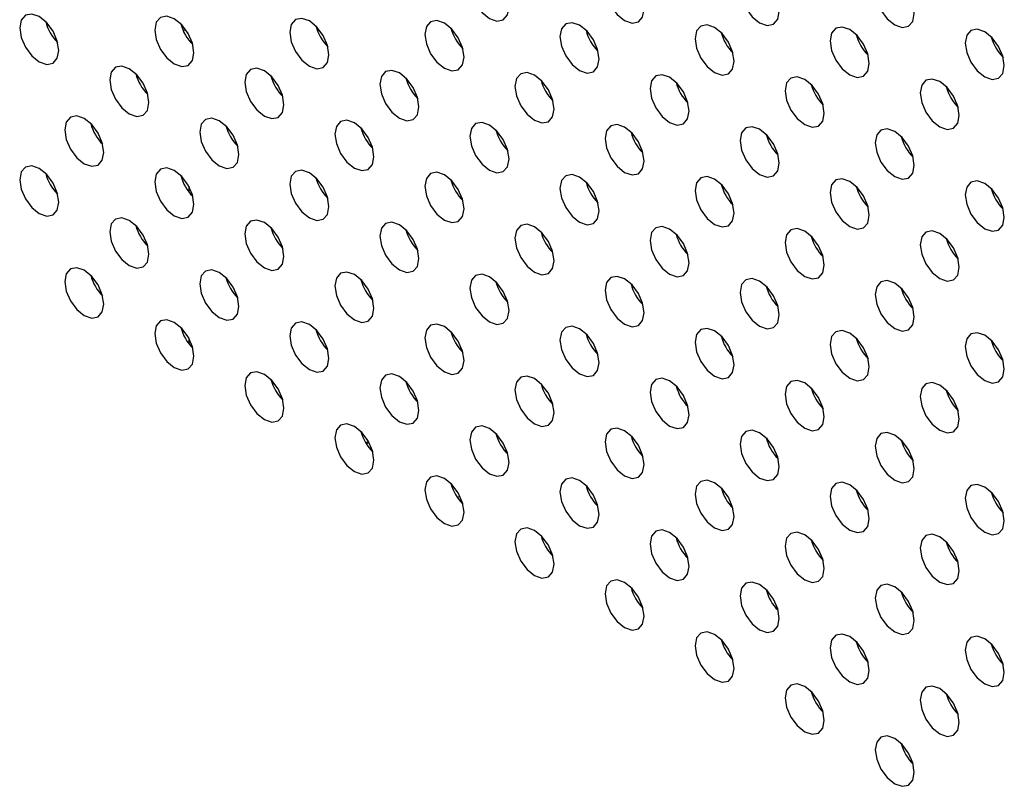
# Model space of a CAD drawing. Header units: millimetres. Extents: x 0 to 844, y -2 to 552.
# Tile 118 of 151: x 615.82 to 620.07, y 450.18 to 453.48. Entities that reach past the tile are written whole.
import ezdxf

# ---------------------------------------------------------------- set-up
doc = ezdxf.new("R2010")
doc.units = ezdxf.units.MM

msp = doc.modelspace()

# ---------------------------------------------------------------- linework, layer by layer
at = {"color": 7, "linetype": 'Continuous', "lineweight": 25}
for p, q in [((616.5384, 453.4402), (616.5285, 453.4344)), ((616.3293, 453.244), (616.3261, 453.2421)), ((616.3726, 453.1699), (616.3686, 453.1675)), ((616.1331, 453.0316), (616.1312, 453.0305)), ((617.3269, 451.6657), (617.3153, 451.659)), ((617.3161, 451.6577), (617.3297, 451.6606)), ((617.7098, 451.4248), (617.7204, 451.431))]:
    msp.add_line(p, q, dxfattribs=at)
at = {"color": 8, "linetype": 'Continuous', "lineweight": 25}
for p, q in [((616.552, 452.7651), (616.552, 452.7415)), ((616.552, 452.1118), (616.552, 452.0882))]:
    msp.add_line(p, q, dxfattribs=at)
at = {"color": 7, "linetype": 'Continuous', "lineweight": 25, "flags": 128}
for points in [[(617.932, 453.5361), (617.9256, 453.577), (617.9073, 453.6191), (617.88, 453.6559), (617.8478, 453.6819), (617.8156, 453.6931), (617.7882, 453.6878), (617.77, 453.6668), (617.7636, 453.6333), (617.77, 453.5924), (617.7882, 453.5503), (617.8156, 453.5135), (617.8478, 453.4875), (617.88, 453.4763), (617.9073, 453.4816), (617.9256, 453.5026), (617.932, 453.5361)], [(618.5139, 453.5268), (618.5075, 453.5677), (618.4892, 453.6098), (618.4619, 453.6466), (618.4297, 453.6726), (618.3975, 453.6838), (618.3702, 453.6785), (618.3519, 453.6575), (618.3455, 453.624), (618.3519, 453.5831), (618.3702, 453.541), (618.3975, 453.5042), (618.4297, 453.4782), (618.4619, 453.467), (618.4892, 453.4723), (618.5075, 453.4933), (618.5139, 453.5268)], [(619.0958, 453.5175), (619.0894, 453.5584), (619.0711, 453.6005), (619.0438, 453.6374), (619.0116, 453.6634), (618.9794, 453.6746), (618.9521, 453.6693), (618.9338, 453.6483), (618.9274, 453.6148), (618.9338, 453.5738), (618.9521, 453.5318), (618.9794, 453.4949), (619.0116, 453.4689), (619.0438, 453.4577), (619.0711, 453.463), (619.0894, 453.484), (619.0958, 453.5175)], [(619.6777, 453.5083), (619.6713, 453.5492), (619.6531, 453.5912), (619.6258, 453.6281), (619.5935, 453.6541), (619.5613, 453.6653), (619.534, 453.66), (619.5158, 453.639), (619.5093, 453.6055), (619.5158, 453.5646), (619.534, 453.5225), (619.5613, 453.4857), (619.5935, 453.4597), (619.6258, 453.4485), (619.6531, 453.4538), (619.6713, 453.4748), (619.6777, 453.5083)], [(615.9922, 453.3493), (615.9858, 453.3902), (615.9676, 453.4322), (615.9403, 453.4691), (615.908, 453.4951), (615.8758, 453.5063), (615.8485, 453.501), (615.8303, 453.48), (615.8239, 453.4465), (615.8303, 453.4056), (615.8485, 453.3635), (615.8758, 453.3266), (615.908, 453.3006), (615.9403, 453.2894), (615.9676, 453.2948), (615.9858, 453.3158), (615.9922, 453.3493)], [(616.5742, 453.34), (616.5677, 453.3809), (616.5495, 453.423), (616.5222, 453.4598), (616.49, 453.4858), (616.4577, 453.497), (616.4304, 453.4917), (616.4122, 453.4707), (616.4058, 453.4372), (616.4122, 453.3963), (616.4304, 453.3542), (616.4577, 453.3174), (616.49, 453.2914), (616.5222, 453.2802), (616.5495, 453.2855), (616.5677, 453.3065), (616.5742, 453.34)], [(617.1561, 453.3307), (617.1497, 453.3716), (617.1314, 453.4137), (617.1041, 453.4505), (617.0719, 453.4765), (617.0397, 453.4877), (617.0123, 453.4824), (616.9941, 453.4614), (616.9877, 453.4279), (616.9941, 453.387), (617.0123, 453.3449), (617.0397, 453.3081), (617.0719, 453.2821), (617.1041, 453.2709), (617.1314, 453.2762), (617.1497, 453.2972), (617.1561, 453.3307)], [(617.738, 453.3214), (617.7316, 453.3623), (617.7133, 453.4044), (617.686, 453.4412), (617.6538, 453.4672), (617.6216, 453.4784), (617.5943, 453.4731), (617.576, 453.4521), (617.5696, 453.4186), (617.576, 453.3777), (617.5943, 453.3356), (617.6216, 453.2988), (617.6538, 453.2728), (617.686, 453.2616), (617.7133, 453.2669), (617.7316, 453.2879), (617.738, 453.3214)], [(618.3199, 453.3121), (618.3135, 453.3531), (618.2953, 453.3951), (618.2679, 453.432), (618.2357, 453.458), (618.2035, 453.4692), (618.1762, 453.4639), (618.1579, 453.4429), (618.1515, 453.4094), (618.1579, 453.3684), (618.1762, 453.3264), (618.2035, 453.2895), (618.2357, 453.2635), (618.2679, 453.2523), (618.2953, 453.2576), (618.3135, 453.2786), (618.3199, 453.3121)], [(618.9018, 453.3029), (618.8954, 453.3438), (618.8772, 453.3858), (618.8499, 453.4227), (618.8176, 453.4487), (618.7854, 453.4599), (618.7581, 453.4546), (618.7399, 453.4336), (618.7335, 453.4001), (618.7399, 453.3592), (618.7581, 453.3171), (618.7854, 453.2802), (618.8176, 453.2543), (618.8499, 453.2431), (618.8772, 453.2484), (618.8954, 453.2694), (618.9018, 453.3029)], [(619.4838, 453.2936), (619.4773, 453.3345), (619.4591, 453.3766), (619.4318, 453.4134), (619.3996, 453.4394), (619.3673, 453.4506), (619.34, 453.4453), (619.3218, 453.4243), (619.3154, 453.3908), (619.3218, 453.3499), (619.34, 453.3078), (619.3673, 453.271), (619.3996, 453.245), (619.4318, 453.2338), (619.4591, 453.2391), (619.4773, 453.2601), (619.4838, 453.2936)], [(620.0657, 453.2843), (620.0593, 453.3252), (620.041, 453.3673), (620.0137, 453.4041), (619.9815, 453.4301), (619.9493, 453.4413), (619.922, 453.436), (619.9037, 453.415), (619.8973, 453.3815), (619.9037, 453.3406), (619.922, 453.2985), (619.9493, 453.2617), (619.9815, 453.2357), (620.0137, 453.2245), (620.041, 453.2298), (620.0593, 453.2508), (620.0657, 453.2843)], [(616.3802, 453.1253), (616.3738, 453.1662), (616.3555, 453.2083), (616.3282, 453.2451), (616.296, 453.2711), (616.2638, 453.2823), (616.2365, 453.277), (616.2182, 453.256), (616.2118, 453.2225), (616.2182, 453.1816), (616.2365, 453.1395), (616.2638, 453.1027), (616.296, 453.0767), (616.3282, 453.0655), (616.3555, 453.0708), (616.3738, 453.0918), (616.3802, 453.1253)], [(616.9621, 453.116), (616.9557, 453.1569), (616.9374, 453.199), (616.9101, 453.2358), (616.8779, 453.2618), (616.8457, 453.273), (616.8184, 453.2677), (616.8001, 453.2467), (616.7937, 453.2132), (616.8001, 453.1723), (616.8184, 453.1302), (616.8457, 453.0934), (616.8779, 453.0674), (616.9101, 453.0562), (616.9374, 453.0615), (616.9557, 453.0825), (616.9621, 453.116)], [(617.544, 453.1067), (617.5376, 453.1477), (617.5194, 453.1897), (617.492, 453.2266), (617.4598, 453.2526), (617.4276, 453.2638), (617.4003, 453.2585), (617.382, 453.2375), (617.3756, 453.204), (617.382, 453.163), (617.4003, 453.121), (617.4276, 453.0841), (617.4598, 453.0581), (617.492, 453.0469), (617.5194, 453.0522), (617.5376, 453.0732), (617.544, 453.1067)], [(618.1259, 453.0975), (618.1195, 453.1384), (618.1013, 453.1804), (618.074, 453.2173), (618.0417, 453.2433), (618.0095, 453.2545), (617.9822, 453.2492), (617.964, 453.2282), (617.9576, 453.1947), (617.964, 453.1538), (617.9822, 453.1117), (618.0095, 453.0748), (618.0417, 453.0489), (618.074, 453.0377), (618.1013, 453.043), (618.1195, 453.064), (618.1259, 453.0975)], [(618.7079, 453.0882), (618.7015, 453.1291), (618.6832, 453.1712), (618.6559, 453.208), (618.6237, 453.234), (618.5915, 453.2452), (618.5641, 453.2399), (618.5459, 453.2189), (618.5395, 453.1854), (618.5459, 453.1445), (618.5641, 453.1024), (618.5915, 453.0656), (618.6237, 453.0396), (618.6559, 453.0284), (618.6832, 453.0337), (618.7015, 453.0547), (618.7079, 453.0882)], [(619.2898, 453.0789), (619.2834, 453.1198), (619.2651, 453.1619), (619.2378, 453.1987), (619.2056, 453.2247), (619.1734, 453.2359), (619.1461, 453.2306), (619.1278, 453.2096), (619.1214, 453.1761), (619.1278, 453.1352), (619.1461, 453.0931), (619.1734, 453.0563), (619.2056, 453.0303), (619.2378, 453.0191), (619.2651, 453.0244), (619.2834, 453.0454), (619.2898, 453.0789)], [(619.8717, 453.0696), (619.8653, 453.1105), (619.847, 453.1526), (619.8197, 453.1895), (619.7875, 453.2155), (619.7553, 453.2267), (619.728, 453.2213), (619.7097, 453.2003), (619.7033, 453.1668), (619.7097, 453.1259), (619.728, 453.0839), (619.7553, 453.047), (619.7875, 453.021), (619.8197, 453.0098), (619.847, 453.0151), (619.8653, 453.0361), (619.8717, 453.0696)], [(616.1862, 452.9106), (616.1798, 452.9515), (616.1615, 452.9936), (616.1342, 453.0304), (616.102, 453.0564), (616.0698, 453.0676), (616.0425, 453.0623), (616.0242, 453.0413), (616.0178, 453.0078), (616.0242, 452.9669), (616.0425, 452.9248), (616.0698, 452.888), (616.102, 452.862), (616.1342, 452.8508), (616.1615, 452.8561), (616.1798, 452.8771), (616.1862, 452.9106)], [(616.7681, 452.9013), (616.7617, 452.9423), (616.7435, 452.9843), (616.7162, 453.0212), (616.6839, 453.0472), (616.6517, 453.0584), (616.6244, 453.0531), (616.6062, 453.0321), (616.5997, 452.9985), (616.6062, 452.9576), (616.6244, 452.9156), (616.6517, 452.8787), (616.6839, 452.8527), (616.7162, 452.8415), (616.7435, 452.8468), (616.7617, 452.8678), (616.7681, 452.9013)], [(617.35, 452.8921), (617.3436, 452.933), (617.3254, 452.975), (617.2981, 453.0119), (617.2659, 453.0379), (617.2336, 453.0491), (617.2063, 453.0438), (617.1881, 453.0228), (617.1817, 452.9893), (617.1881, 452.9484), (617.2063, 452.9063), (617.2336, 452.8694), (617.2659, 452.8435), (617.2981, 452.8323), (617.3254, 452.8376), (617.3436, 452.8586), (617.35, 452.8921)], [(617.932, 452.8828), (617.9256, 452.9237), (617.9073, 452.9658), (617.88, 453.0026), (617.8478, 453.0286), (617.8156, 453.0398), (617.7882, 453.0345), (617.77, 453.0135), (617.7636, 452.98), (617.77, 452.9391), (617.7882, 452.897), (617.8156, 452.8602), (617.8478, 452.8342), (617.88, 452.823), (617.9073, 452.8283), (617.9256, 452.8493), (617.932, 452.8828)], [(618.5139, 452.8735), (618.5075, 452.9144), (618.4892, 452.9565), (618.4619, 452.9933), (618.4297, 453.0193), (618.3975, 453.0305), (618.3702, 453.0252), (618.3519, 453.0042), (618.3455, 452.9707), (618.3519, 452.9298), (618.3702, 452.8877), (618.3975, 452.8509), (618.4297, 452.8249), (618.4619, 452.8137), (618.4892, 452.819), (618.5075, 452.84), (618.5139, 452.8735)], [(619.0958, 452.8642), (619.0894, 452.9051), (619.0711, 452.9472), (619.0438, 452.9841), (619.0116, 453.0101), (618.9794, 453.0213), (618.9521, 453.0159), (618.9338, 452.9949), (618.9274, 452.9614), (618.9338, 452.9205), (618.9521, 452.8785), (618.9794, 452.8416), (619.0116, 452.8156), (619.0438, 452.8044), (619.0711, 452.8097), (619.0894, 452.8307), (619.0958, 452.8642)], [(619.6777, 452.855), (619.6713, 452.8959), (619.6531, 452.9379), (619.6258, 452.9748), (619.5935, 453.0008), (619.5613, 453.012), (619.534, 453.0067), (619.5158, 452.9857), (619.5093, 452.9522), (619.5158, 452.9113), (619.534, 452.8692), (619.5613, 452.8323), (619.5935, 452.8063), (619.6258, 452.7951), (619.6531, 452.8004), (619.6713, 452.8214), (619.6777, 452.855)], [(615.9922, 452.6959), (615.9858, 452.7369), (615.9676, 452.7789), (615.9403, 452.8158), (615.908, 452.8418), (615.8758, 452.853), (615.8485, 452.8477), (615.8303, 452.8267), (615.8239, 452.7931), (615.8303, 452.7522), (615.8485, 452.7102), (615.8758, 452.6733), (615.908, 452.6473), (615.9403, 452.6361), (615.9676, 452.6414), (615.9858, 452.6624), (615.9922, 452.6959)], [(616.5742, 452.6867), (616.5677, 452.7276), (616.5495, 452.7696), (616.5222, 452.8065), (616.49, 452.8325), (616.4577, 452.8437), (616.4304, 452.8384), (616.4122, 452.8174), (616.4058, 452.7839), (616.4122, 452.743), (616.4304, 452.7009), (616.4577, 452.664), (616.49, 452.6381), (616.5222, 452.6268), (616.5495, 452.6322), (616.5677, 452.6532), (616.5742, 452.6867)], [(617.1561, 452.6774), (617.1497, 452.7183), (617.1314, 452.7604), (617.1041, 452.7972), (617.0719, 452.8232), (617.0397, 452.8344), (617.0123, 452.8291), (616.9941, 452.8081), (616.9877, 452.7746), (616.9941, 452.7337), (617.0123, 452.6916), (617.0397, 452.6548), (617.0719, 452.6288), (617.1041, 452.6176), (617.1314, 452.6229), (617.1497, 452.6439), (617.1561, 452.6774)], [(617.738, 452.6681), (617.7316, 452.709), (617.7133, 452.7511), (617.686, 452.7879), (617.6538, 452.8139), (617.6216, 452.8251), (617.5943, 452.8198), (617.576, 452.7988), (617.5696, 452.7653), (617.576, 452.7244), (617.5943, 452.6823), (617.6216, 452.6455), (617.6538, 452.6195), (617.686, 452.6083), (617.7133, 452.6136), (617.7316, 452.6346), (617.738, 452.6681)], [(618.3199, 452.6588), (618.3135, 452.6997), (618.2953, 452.7418), (618.2679, 452.7787), (618.2357, 452.8047), (618.2035, 452.8159), (618.1762, 452.8105), (618.1579, 452.7895), (618.1515, 452.756), (618.1579, 452.7151), (618.1762, 452.6731), (618.2035, 452.6362), (618.2357, 452.6102), (618.2679, 452.599), (618.2953, 452.6043), (618.3135, 452.6253), (618.3199, 452.6588)], [(618.9018, 452.6496), (618.8954, 452.6905), (618.8772, 452.7325), (618.8499, 452.7694), (618.8176, 452.7954), (618.7854, 452.8066), (618.7581, 452.8013), (618.7399, 452.7803), (618.7335, 452.7468), (618.7399, 452.7059), (618.7581, 452.6638), (618.7854, 452.6269), (618.8176, 452.6009), (618.8499, 452.5897), (618.8772, 452.595), (618.8954, 452.616), (618.9018, 452.6496)], [(619.4838, 452.6403), (619.4773, 452.6812), (619.4591, 452.7233), (619.4318, 452.7601), (619.3996, 452.7861), (619.3673, 452.7973), (619.34, 452.792), (619.3218, 452.771), (619.3154, 452.7375), (619.3218, 452.6966), (619.34, 452.6545), (619.3673, 452.6177), (619.3996, 452.5917), (619.4318, 452.5805), (619.4591, 452.5858), (619.4773, 452.6068), (619.4838, 452.6403)], [(620.0657, 452.631), (620.0593, 452.6719), (620.041, 452.714), (620.0137, 452.7508), (619.9815, 452.7768), (619.9493, 452.788), (619.922, 452.7827), (619.9037, 452.7617), (619.8973, 452.7282), (619.9037, 452.6873), (619.922, 452.6452), (619.9493, 452.6084), (619.9815, 452.5824), (620.0137, 452.5712), (620.041, 452.5765), (620.0593, 452.5975), (620.0657, 452.631)], [(616.3802, 452.472), (616.3738, 452.5129), (616.3555, 452.555), (616.3282, 452.5918), (616.296, 452.6178), (616.2638, 452.629), (616.2365, 452.6237), (616.2182, 452.6027), (616.2118, 452.5692), (616.2182, 452.5283), (616.2365, 452.4862), (616.2638, 452.4494), (616.296, 452.4234), (616.3282, 452.4122), (616.3555, 452.4175), (616.3738, 452.4385), (616.3802, 452.472)], [(616.9621, 452.4627), (616.9557, 452.5036), (616.9374, 452.5457), (616.9101, 452.5825), (616.8779, 452.6085), (616.8457, 452.6197), (616.8184, 452.6144), (616.8001, 452.5934), (616.7937, 452.5599), (616.8001, 452.519), (616.8184, 452.4769), (616.8457, 452.4401), (616.8779, 452.4141), (616.9101, 452.4029), (616.9374, 452.4082), (616.9557, 452.4292), (616.9621, 452.4627)], [(617.544, 452.4534), (617.5376, 452.4943), (617.5194, 452.5364), (617.492, 452.5733), (617.4598, 452.5993), (617.4276, 452.6105), (617.4003, 452.6051), (617.382, 452.5841), (617.3756, 452.5506), (617.382, 452.5097), (617.4003, 452.4677), (617.4276, 452.4308), (617.4598, 452.4048), (617.492, 452.3936), (617.5194, 452.3989), (617.5376, 452.4199), (617.544, 452.4534)], [(618.1259, 452.4442), (618.1195, 452.4851), (618.1013, 452.5271), (618.074, 452.564), (618.0417, 452.59), (618.0095, 452.6012), (617.9822, 452.5959), (617.964, 452.5749), (617.9576, 452.5414), (617.964, 452.5005), (617.9822, 452.4584), (618.0095, 452.4215), (618.0417, 452.3955), (618.074, 452.3843), (618.1013, 452.3896), (618.1195, 452.4106), (618.1259, 452.4442)], [(618.7079, 452.4349), (618.7015, 452.4758), (618.6832, 452.5179), (618.6559, 452.5547), (618.6237, 452.5807), (618.5915, 452.5919), (618.5641, 452.5866), (618.5459, 452.5656), (618.5395, 452.5321), (618.5459, 452.4912), (618.5641, 452.4491), (618.5915, 452.4123), (618.6237, 452.3863), (618.6559, 452.3751), (618.6832, 452.3804), (618.7015, 452.4014), (618.7079, 452.4349)], [(619.2898, 452.4256), (619.2834, 452.4665), (619.2651, 452.5086), (619.2378, 452.5454), (619.2056, 452.5714), (619.1734, 452.5826), (619.1461, 452.5773), (619.1278, 452.5563), (619.1214, 452.5228), (619.1278, 452.4819), (619.1461, 452.4398), (619.1734, 452.403), (619.2056, 452.377), (619.2378, 452.3658), (619.2651, 452.3711), (619.2834, 452.3921), (619.2898, 452.4256)], [(619.8717, 452.4163), (619.8653, 452.4572), (619.847, 452.4993), (619.8197, 452.5361), (619.7875, 452.5621), (619.7553, 452.5733), (619.728, 452.568), (619.7097, 452.547), (619.7033, 452.5135), (619.7097, 452.4726), (619.728, 452.4305), (619.7553, 452.3937), (619.7875, 452.3677), (619.8197, 452.3565), (619.847, 452.3618), (619.8653, 452.3828), (619.8717, 452.4163)], [(616.1862, 452.2573), (616.1798, 452.2982), (616.1615, 452.3403), (616.1342, 452.3771), (616.102, 452.4031), (616.0698, 452.4143), (616.0425, 452.409), (616.0242, 452.388), (616.0178, 452.3545), (616.0242, 452.3136), (616.0425, 452.2715), (616.0698, 452.2347), (616.102, 452.2087), (616.1342, 452.1975), (616.1615, 452.2028), (616.1798, 452.2238), (616.1862, 452.2573)], [(616.7681, 452.248), (616.7617, 452.2889), (616.7435, 452.331), (616.7162, 452.3679), (616.6839, 452.3939), (616.6517, 452.4051), (616.6244, 452.3997), (616.6062, 452.3787), (616.5997, 452.3452), (616.6062, 452.3043), (616.6244, 452.2623), (616.6517, 452.2254), (616.6839, 452.1994), (616.7162, 452.1882), (616.7435, 452.1935), (616.7617, 452.2145), (616.7681, 452.248)], [(617.35, 452.2388), (617.3436, 452.2797), (617.3254, 452.3217), (617.2981, 452.3586), (617.2659, 452.3846), (617.2336, 452.3958), (617.2063, 452.3905), (617.1881, 452.3695), (617.1817, 452.336), (617.1881, 452.2951), (617.2063, 452.253), (617.2336, 452.2161), (617.2659, 452.1901), (617.2981, 452.1789), (617.3254, 452.1842), (617.3436, 452.2052), (617.35, 452.2388)], [(617.932, 452.2295), (617.9256, 452.2704), (617.9073, 452.3125), (617.88, 452.3493), (617.8478, 452.3753), (617.8156, 452.3865), (617.7882, 452.3812), (617.77, 452.3602), (617.7636, 452.3267), (617.77, 452.2858), (617.7882, 452.2437), (617.8156, 452.2069), (617.8478, 452.1809), (617.88, 452.1697), (617.9073, 452.175), (617.9256, 452.196), (617.932, 452.2295)], [(618.5139, 452.2202), (618.5075, 452.2611), (618.4892, 452.3032), (618.4619, 452.34), (618.4297, 452.366), (618.3975, 452.3772), (618.3702, 452.3719), (618.3519, 452.3509), (618.3455, 452.3174), (618.3519, 452.2765), (618.3702, 452.2344), (618.3975, 452.1976), (618.4297, 452.1716), (618.4619, 452.1604), (618.4892, 452.1657), (618.5075, 452.1867), (618.5139, 452.2202)], [(619.0958, 452.2109), (619.0894, 452.2518), (619.0711, 452.2939), (619.0438, 452.3307), (619.0116, 452.3567), (618.9794, 452.3679), (618.9521, 452.3626), (618.9338, 452.3416), (618.9274, 452.3081), (618.9338, 452.2672), (618.9521, 452.2251), (618.9794, 452.1883), (619.0116, 452.1623), (619.0438, 452.1511), (619.0711, 452.1564), (619.0894, 452.1774), (619.0958, 452.2109)], [(619.6777, 452.2016), (619.6713, 452.2425), (619.6531, 452.2846), (619.6258, 452.3215), (619.5935, 452.3475), (619.5613, 452.3587), (619.534, 452.3534), (619.5158, 452.3323), (619.5093, 452.2988), (619.5158, 452.2579), (619.534, 452.2159), (619.5613, 452.179), (619.5935, 452.153), (619.6258, 452.1418), (619.6531, 452.1471), (619.6713, 452.1681), (619.6777, 452.2016)], [(616.5742, 452.0334), (616.5677, 452.0743), (616.5495, 452.1163), (616.5222, 452.1532), (616.49, 452.1792), (616.4577, 452.1904), (616.4304, 452.1851), (616.4122, 452.1641), (616.4058, 452.1306), (616.4122, 452.0897), (616.4304, 452.0476), (616.4577, 452.0107), (616.49, 451.9847), (616.5222, 451.9735), (616.5495, 451.9788), (616.5677, 451.9998), (616.5742, 452.0334)], [(617.1561, 452.0241), (617.1497, 452.065), (617.1314, 452.1071), (617.1041, 452.1439), (617.0719, 452.1699), (617.0397, 452.1811), (617.0123, 452.1758), (616.9941, 452.1548), (616.9877, 452.1213), (616.9941, 452.0804), (617.0123, 452.0383), (617.0397, 452.0015), (617.0719, 451.9755), (617.1041, 451.9643), (617.1314, 451.9696), (617.1497, 451.9906), (617.1561, 452.0241)], [(617.738, 452.0148), (617.7316, 452.0557), (617.7133, 452.0978), (617.686, 452.1346), (617.6538, 452.1606), (617.6216, 452.1718), (617.5943, 452.1665), (617.576, 452.1455), (617.5696, 452.112), (617.576, 452.0711), (617.5943, 452.029), (617.6216, 451.9922), (617.6538, 451.9662), (617.686, 451.955), (617.7133, 451.9603), (617.7316, 451.9813), (617.738, 452.0148)], [(618.3199, 452.0055), (618.3135, 452.0464), (618.2953, 452.0885), (618.2679, 452.1253), (618.2357, 452.1513), (618.2035, 452.1625), (618.1762, 452.1572), (618.1579, 452.1362), (618.1515, 452.1027), (618.1579, 452.0618), (618.1762, 452.0197), (618.2035, 451.9829), (618.2357, 451.9569), (618.2679, 451.9457), (618.2953, 451.951), (618.3135, 451.972), (618.3199, 452.0055)], [(618.9018, 451.9962), (618.8954, 452.0371), (618.8772, 452.0792), (618.8499, 452.1161), (618.8176, 452.1421), (618.7854, 452.1533), (618.7581, 452.148), (618.7399, 452.1269), (618.7335, 452.0934), (618.7399, 452.0525), (618.7581, 452.0105), (618.7854, 451.9736), (618.8176, 451.9476), (618.8499, 451.9364), (618.8772, 451.9417), (618.8954, 451.9627), (618.9018, 451.9962)], [(619.4838, 451.987), (619.4773, 452.0279), (619.4591, 452.0699), (619.4318, 452.1068), (619.3996, 452.1328), (619.3673, 452.144), (619.34, 452.1387), (619.3218, 452.1177), (619.3154, 452.0842), (619.3218, 452.0433), (619.34, 452.0012), (619.3673, 451.9643), (619.3996, 451.9383), (619.4318, 451.9271), (619.4591, 451.9325), (619.4773, 451.9535), (619.4838, 451.987)], [(620.0657, 451.9777), (620.0593, 452.0186), (620.041, 452.0607), (620.0137, 452.0975), (619.9815, 452.1235), (619.9493, 452.1347), (619.922, 452.1294), (619.9037, 452.1084), (619.8973, 452.0749), (619.9037, 452.034), (619.922, 451.9919), (619.9493, 451.9551), (619.9815, 451.9291), (620.0137, 451.9179), (620.041, 451.9232), (620.0593, 451.9442), (620.0657, 451.9777)], [(616.9621, 451.8094), (616.9557, 451.8503), (616.9374, 451.8924), (616.9101, 451.9292), (616.8779, 451.9552), (616.8457, 451.9664), (616.8184, 451.9611), (616.8001, 451.9401), (616.7937, 451.9066), (616.8001, 451.8657), (616.8184, 451.8236), (616.8457, 451.7868), (616.8779, 451.7608), (616.9101, 451.7496), (616.9374, 451.7549), (616.9557, 451.7759), (616.9621, 451.8094)], [(617.544, 451.8001), (617.5376, 451.841), (617.5194, 451.8831), (617.492, 451.9199), (617.4598, 451.9459), (617.4276, 451.9571), (617.4003, 451.9518), (617.382, 451.9308), (617.3756, 451.8973), (617.382, 451.8564), (617.4003, 451.8143), (617.4276, 451.7775), (617.4598, 451.7515), (617.492, 451.7403), (617.5194, 451.7456), (617.5376, 451.7666), (617.544, 451.8001)], [(618.1259, 451.7908), (618.1195, 451.8317), (618.1013, 451.8738), (618.074, 451.9107), (618.0417, 451.9367), (618.0095, 451.9479), (617.9822, 451.9426), (617.964, 451.9215), (617.9576, 451.888), (617.964, 451.8471), (617.9822, 451.8051), (618.0095, 451.7682), (618.0417, 451.7422), (618.074, 451.731), (618.1013, 451.7363), (618.1195, 451.7573), (618.1259, 451.7908)], [(618.7079, 451.7816), (618.7015, 451.8225), (618.6832, 451.8645), (618.6559, 451.9014), (618.6237, 451.9274), (618.5915, 451.9386), (618.5641, 451.9333), (618.5459, 451.9123), (618.5395, 451.8788), (618.5459, 451.8379), (618.5641, 451.7958), (618.5915, 451.7589), (618.6237, 451.7329), (618.6559, 451.7217), (618.6832, 451.7271), (618.7015, 451.7481), (618.7079, 451.7816)], [(619.2898, 451.7723), (619.2834, 451.8132), (619.2651, 451.8553), (619.2378, 451.8921), (619.2056, 451.9181), (619.1734, 451.9293), (619.1461, 451.924), (619.1278, 451.903), (619.1214, 451.8695), (619.1278, 451.8286), (619.1461, 451.7865), (619.1734, 451.7497), (619.2056, 451.7237), (619.2378, 451.7125), (619.2651, 451.7178), (619.2834, 451.7388), (619.2898, 451.7723)], [(619.8717, 451.763), (619.8653, 451.8039), (619.847, 451.846), (619.8197, 451.8828), (619.7875, 451.9088), (619.7553, 451.92), (619.728, 451.9147), (619.7097, 451.8937), (619.7033, 451.8602), (619.7097, 451.8193), (619.728, 451.7772), (619.7553, 451.7404), (619.7875, 451.7144), (619.8197, 451.7032), (619.847, 451.7085), (619.8653, 451.7295), (619.8717, 451.763)], [(617.35, 451.5854), (617.3436, 451.6263), (617.3254, 451.6684), (617.2981, 451.7053), (617.2659, 451.7313), (617.2336, 451.7425), (617.2063, 451.7372), (617.1881, 451.7161), (617.1817, 451.6826), (617.1881, 451.6417), (617.2063, 451.5997), (617.2336, 451.5628), (617.2659, 451.5368), (617.2981, 451.5256), (617.3254, 451.5309), (617.3436, 451.5519), (617.35, 451.5854)], [(617.932, 451.5762), (617.9256, 451.6171), (617.9073, 451.6591), (617.88, 451.696), (617.8478, 451.722), (617.8156, 451.7332), (617.7882, 451.7279), (617.77, 451.7069), (617.7636, 451.6734), (617.77, 451.6325), (617.7882, 451.5904), (617.8156, 451.5535), (617.8478, 451.5275), (617.88, 451.5163), (617.9073, 451.5217), (617.9256, 451.5427), (617.932, 451.5762)], [(618.5139, 451.5669), (618.5075, 451.6078), (618.4892, 451.6499), (618.4619, 451.6867), (618.4297, 451.7127), (618.3975, 451.7239), (618.3702, 451.7186), (618.3519, 451.6976), (618.3455, 451.6641), (618.3519, 451.6232), (618.3702, 451.5811), (618.3975, 451.5443), (618.4297, 451.5183), (618.4619, 451.5071), (618.4892, 451.5124), (618.5075, 451.5334), (618.5139, 451.5669)], [(619.0958, 451.5576), (619.0894, 451.5985), (619.0711, 451.6406), (619.0438, 451.6774), (619.0116, 451.7034), (618.9794, 451.7146), (618.9521, 451.7093), (618.9338, 451.6883), (618.9274, 451.6548), (618.9338, 451.6139), (618.9521, 451.5718), (618.9794, 451.535), (619.0116, 451.509), (619.0438, 451.4978), (619.0711, 451.5031), (619.0894, 451.5241), (619.0958, 451.5576)], [(619.6777, 451.5483), (619.6713, 451.5892), (619.6531, 451.6313), (619.6258, 451.6681), (619.5935, 451.6941), (619.5613, 451.7053), (619.534, 451.7), (619.5158, 451.679), (619.5093, 451.6455), (619.5158, 451.6046), (619.534, 451.5625), (619.5613, 451.5257), (619.5935, 451.4997), (619.6258, 451.4885), (619.6531, 451.4938), (619.6713, 451.5148), (619.6777, 451.5483)], [(617.738, 451.3615), (617.7316, 451.4024), (617.7133, 451.4445), (617.686, 451.4813), (617.6538, 451.5073), (617.6216, 451.5185), (617.5943, 451.5132), (617.576, 451.4922), (617.5696, 451.4587), (617.576, 451.4178), (617.5943, 451.3757), (617.6216, 451.3389), (617.6538, 451.3129), (617.686, 451.3017), (617.7133, 451.307), (617.7316, 451.328), (617.738, 451.3615)], [(618.3199, 451.3522), (618.3135, 451.3931), (618.2953, 451.4352), (618.2679, 451.472), (618.2357, 451.498), (618.2035, 451.5092), (618.1762, 451.5039), (618.1579, 451.4829), (618.1515, 451.4494), (618.1579, 451.4085), (618.1762, 451.3664), (618.2035, 451.3296), (618.2357, 451.3036), (618.2679, 451.2924), (618.2953, 451.2977), (618.3135, 451.3187), (618.3199, 451.3522)], [(618.9018, 451.3429), (618.8954, 451.3838), (618.8772, 451.4259), (618.8499, 451.4627), (618.8176, 451.4887), (618.7854, 451.4999), (618.7581, 451.4946), (618.7399, 451.4736), (618.7335, 451.4401), (618.7399, 451.3992), (618.7581, 451.3571), (618.7854, 451.3203), (618.8176, 451.2943), (618.8499, 451.2831), (618.8772, 451.2884), (618.8954, 451.3094), (618.9018, 451.3429)], [(619.4838, 451.3336), (619.4773, 451.3746), (619.4591, 451.4166), (619.4318, 451.4535), (619.3996, 451.4795), (619.3673, 451.4907), (619.34, 451.4854), (619.3218, 451.4644), (619.3154, 451.4308), (619.3218, 451.3899), (619.34, 451.3479), (619.3673, 451.311), (619.3996, 451.285), (619.4318, 451.2738), (619.4591, 451.2791), (619.4773, 451.3001), (619.4838, 451.3336)], [(620.0657, 451.3244), (620.0593, 451.3653), (620.041, 451.4073), (620.0137, 451.4442), (619.9815, 451.4702), (619.9493, 451.4814), (619.922, 451.4761), (619.9037, 451.4551), (619.8973, 451.4216), (619.9037, 451.3807), (619.922, 451.3386), (619.9493, 451.3017), (619.9815, 451.2758), (620.0137, 451.2646), (620.041, 451.2699), (620.0593, 451.2909), (620.0657, 451.3244)], [(618.1259, 451.1375), (618.1195, 451.1784), (618.1013, 451.2205), (618.074, 451.2573), (618.0417, 451.2833), (618.0095, 451.2945), (617.9822, 451.2892), (617.964, 451.2682), (617.9576, 451.2347), (617.964, 451.1938), (617.9822, 451.1517), (618.0095, 451.1149), (618.0417, 451.0889), (618.074, 451.0777), (618.1013, 451.083), (618.1195, 451.104), (618.1259, 451.1375)], [(618.7079, 451.1282), (618.7015, 451.1692), (618.6832, 451.2112), (618.6559, 451.2481), (618.6237, 451.2741), (618.5915, 451.2853), (618.5641, 451.28), (618.5459, 451.259), (618.5395, 451.2254), (618.5459, 451.1845), (618.5641, 451.1425), (618.5915, 451.1056), (618.6237, 451.0796), (618.6559, 451.0684), (618.6832, 451.0737), (618.7015, 451.0947), (618.7079, 451.1282)], [(619.2898, 451.119), (619.2834, 451.1599), (619.2651, 451.2019), (619.2378, 451.2388), (619.2056, 451.2648), (619.1734, 451.276), (619.1461, 451.2707), (619.1278, 451.2497), (619.1214, 451.2162), (619.1278, 451.1753), (619.1461, 451.1332), (619.1734, 451.0963), (619.2056, 451.0703), (619.2378, 451.0592), (619.2651, 451.0645), (619.2834, 451.0855), (619.2898, 451.119)], [(619.8717, 451.1097), (619.8653, 451.1506), (619.847, 451.1927), (619.8197, 451.2295), (619.7875, 451.2555), (619.7553, 451.2667), (619.728, 451.2614), (619.7097, 451.2404), (619.7033, 451.2069), (619.7097, 451.166), (619.728, 451.1239), (619.7553, 451.0871), (619.7875, 451.0611), (619.8197, 451.0499), (619.847, 451.0552), (619.8653, 451.0762), (619.8717, 451.1097)], [(618.5139, 450.9136), (618.5075, 450.9545), (618.4892, 450.9965), (618.4619, 451.0334), (618.4297, 451.0594), (618.3975, 451.0706), (618.3702, 451.0653), (618.3519, 451.0443), (618.3455, 451.0108), (618.3519, 450.9699), (618.3702, 450.9278), (618.3975, 450.8909), (618.4297, 450.8649), (618.4619, 450.8538), (618.4892, 450.8591), (618.5075, 450.8801), (618.5139, 450.9136)], [(619.0958, 450.9043), (619.0894, 450.9452), (619.0711, 450.9873), (619.0438, 451.0241), (619.0116, 451.0501), (618.9794, 451.0613), (618.9521, 451.056), (618.9338, 451.035), (618.9274, 451.0015), (618.9338, 450.9606), (618.9521, 450.9185), (618.9794, 450.8817), (619.0116, 450.8557), (619.0438, 450.8445), (619.0711, 450.8498), (619.0894, 450.8708), (619.0958, 450.9043)], [(619.6777, 450.895), (619.6713, 450.9359), (619.6531, 450.978), (619.6258, 451.0148), (619.5935, 451.0408), (619.5613, 451.052), (619.534, 451.0467), (619.5158, 451.0257), (619.5093, 450.9922), (619.5158, 450.9513), (619.534, 450.9092), (619.5613, 450.8724), (619.5935, 450.8464), (619.6258, 450.8352), (619.6531, 450.8405), (619.6713, 450.8615), (619.6777, 450.895)], [(618.9018, 450.6896), (618.8954, 450.7305), (618.8772, 450.7726), (618.8499, 450.8094), (618.8176, 450.8354), (618.7854, 450.8466), (618.7581, 450.8413), (618.7399, 450.8203), (618.7335, 450.7868), (618.7399, 450.7459), (618.7581, 450.7038), (618.7854, 450.667), (618.8176, 450.641), (618.8499, 450.6298), (618.8772, 450.6351), (618.8954, 450.6561), (618.9018, 450.6896)], [(619.4838, 450.6803), (619.4773, 450.7212), (619.4591, 450.7633), (619.4318, 450.8002), (619.3996, 450.8262), (619.3673, 450.8374), (619.34, 450.832), (619.3218, 450.811), (619.3154, 450.7775), (619.3218, 450.7366), (619.34, 450.6946), (619.3673, 450.6577), (619.3996, 450.6317), (619.4318, 450.6205), (619.4591, 450.6258), (619.4773, 450.6468), (619.4838, 450.6803)], [(620.0657, 450.6711), (620.0593, 450.712), (620.041, 450.754), (620.0137, 450.7909), (619.9815, 450.8169), (619.9493, 450.8281), (619.922, 450.8228), (619.9037, 450.8018), (619.8973, 450.7683), (619.9037, 450.7274), (619.922, 450.6853), (619.9493, 450.6484), (619.9815, 450.6224), (620.0137, 450.6112), (620.041, 450.6165), (620.0593, 450.6375), (620.0657, 450.6711)], [(619.2898, 450.4657), (619.2834, 450.5066), (619.2651, 450.5486), (619.2378, 450.5855), (619.2056, 450.6115), (619.1734, 450.6227), (619.1461, 450.6174), (619.1278, 450.5964), (619.1214, 450.5629), (619.1278, 450.522), (619.1461, 450.4799), (619.1734, 450.443), (619.2056, 450.417), (619.2378, 450.4058), (619.2651, 450.4111), (619.2834, 450.4321), (619.2898, 450.4657)], [(619.8717, 450.4564), (619.8653, 450.4973), (619.847, 450.5394), (619.8197, 450.5762), (619.7875, 450.6022), (619.7553, 450.6134), (619.728, 450.6081), (619.7097, 450.5871), (619.7033, 450.5536), (619.7097, 450.5127), (619.728, 450.4706), (619.7553, 450.4338), (619.7875, 450.4078), (619.8197, 450.3966), (619.847, 450.4019), (619.8653, 450.4229), (619.8717, 450.4564)], [(619.6777, 450.2417), (619.6713, 450.2826), (619.6531, 450.3247), (619.6258, 450.3615), (619.5935, 450.3875), (619.5613, 450.3987), (619.534, 450.3934), (619.5158, 450.3724), (619.5093, 450.3389), (619.5158, 450.298), (619.534, 450.2559), (619.5613, 450.2191), (619.5935, 450.1931), (619.6258, 450.1819), (619.6531, 450.1872), (619.6713, 450.2082), (619.6777, 450.2417)]]:
    msp.add_lwpolyline(points, dxfattribs=at)
at = {"color": 7, "linetype": 'Continuous', "lineweight": 25}
for centre, radius, start, end in [((616.1257, 453.5235), 0.1962, 194.8114, 225.1835), ((616.7076, 453.5142), 0.1961, 194.801, 225.1939), ((617.2895, 453.5049), 0.1961, 194.799, 225.1959), ((617.8714, 453.4956), 0.1961, 194.7987, 225.1962), ((618.4532, 453.4863), 0.196, 194.7941, 225.2007), ((619.0354, 453.4772), 0.1962, 194.8116, 225.1833), ((619.6171, 453.4678), 0.1961, 194.7989, 225.1959), ((620.1991, 453.4585), 0.1961, 194.7988, 225.1959), ((616.5136, 453.2995), 0.1961, 194.7985, 225.1964), ((617.0955, 453.2902), 0.1961, 194.7992, 225.1957), ((617.6774, 453.2809), 0.1961, 194.7983, 225.1938), ((618.2595, 453.2718), 0.1962, 194.8116, 225.1833), ((618.8412, 453.2624), 0.1961, 194.7987, 225.1962), ((619.4232, 453.2531), 0.1961, 194.7987, 225.1962), ((620.005, 453.2438), 0.196, 194.7944, 225.2005), ((616.3196, 453.0848), 0.1961, 194.7985, 225.1964), ((616.9016, 453.0756), 0.1962, 194.8114, 225.1835), ((617.4836, 453.0664), 0.1962, 194.8121, 225.1828), ((618.0653, 453.057), 0.1961, 194.799, 225.1959), ((618.6473, 453.0477), 0.1961, 194.7987, 225.1962), ((619.2291, 453.0384), 0.196, 194.7941, 225.2007), ((619.8112, 453.0292), 0.1962, 194.8116, 225.1833), ((616.1257, 452.8702), 0.1962, 194.8114, 225.1835), ((616.7075, 452.8609), 0.1961, 194.8003, 225.1946), ((617.2894, 452.8516), 0.1961, 194.7985, 225.1964), ((617.8714, 452.8423), 0.1961, 194.7992, 225.1957), ((618.4532, 452.833), 0.196, 194.7944, 225.2004), ((619.0354, 452.8238), 0.1962, 194.8116, 225.1833), ((619.6171, 452.8145), 0.1961, 194.7987, 225.1962), ((620.1991, 452.8052), 0.1961, 194.7987, 225.1962), ((616.5136, 452.6462), 0.1961, 194.7985, 225.1964), ((617.0955, 452.6369), 0.1961, 194.7985, 225.1964), ((617.6774, 452.6276), 0.1961, 194.7978, 225.1944), ((618.2595, 452.6184), 0.1962, 194.8121, 225.1828), ((618.8412, 452.6091), 0.1961, 194.799, 225.1959), ((619.4232, 452.5998), 0.1961, 194.7987, 225.1962), ((620.005, 452.5905), 0.196, 194.7941, 225.2007), ((616.3196, 452.4315), 0.1961, 194.7985, 225.1964), ((616.9016, 452.4223), 0.1962, 194.8114, 225.1835), ((617.4836, 452.413), 0.1962, 194.8114, 225.1835), ((618.0653, 452.4037), 0.1961, 194.7985, 225.1964), ((618.6473, 452.3944), 0.1961, 194.7992, 225.1957), ((619.2291, 452.3851), 0.196, 194.7944, 225.2004), ((619.8112, 452.3759), 0.1962, 194.8116, 225.1833), ((616.7075, 452.2076), 0.1961, 194.8003, 225.1946), ((617.2894, 452.1983), 0.1961, 194.7985, 225.1964), ((617.8714, 452.189), 0.1961, 194.7985, 225.1964), ((618.4532, 452.1797), 0.196, 194.7939, 225.201), ((619.0354, 452.1705), 0.1962, 194.8121, 225.1828), ((619.6171, 452.1612), 0.1961, 194.799, 225.1959), ((620.1991, 452.1519), 0.1961, 194.7987, 225.1962), ((617.0955, 451.9836), 0.1961, 194.7985, 225.1964), ((617.6774, 451.9743), 0.1961, 194.7978, 225.1944), ((618.2595, 451.9651), 0.1962, 194.8114, 225.1835), ((618.8412, 451.9558), 0.1961, 194.7985, 225.1964), ((619.4232, 451.9465), 0.1961, 194.7992, 225.1957), ((620.005, 451.9372), 0.196, 194.7944, 225.2004), ((617.4836, 451.7597), 0.1962, 194.8114, 225.1835), ((618.0653, 451.7504), 0.1961, 194.7985, 225.1964), ((618.6473, 451.7411), 0.1961, 194.7985, 225.1964), ((619.2291, 451.7318), 0.196, 194.7939, 225.201), ((619.8113, 451.7226), 0.1962, 194.8121, 225.1828), ((617.8714, 451.5357), 0.1961, 194.7985, 225.1964), ((618.4532, 451.5264), 0.196, 194.7939, 225.201), ((619.0354, 451.5172), 0.1962, 194.8114, 225.1835), ((619.6171, 451.5078), 0.1961, 194.7985, 225.1964), ((620.1991, 451.4986), 0.1961, 194.7992, 225.1957), ((618.2595, 451.3118), 0.1962, 194.8114, 225.1835), ((618.8412, 451.3024), 0.1961, 194.7985, 225.1964), ((619.4232, 451.2932), 0.1961, 194.7985, 225.1964), ((620.005, 451.2839), 0.196, 194.7939, 225.201), ((618.6473, 451.0878), 0.1961, 194.7985, 225.1964), ((619.2291, 451.0785), 0.196, 194.7939, 225.201), ((619.8112, 451.0693), 0.1962, 194.8114, 225.1835), ((619.0354, 450.8639), 0.1962, 194.8114, 225.1835), ((619.6171, 450.8545), 0.1961, 194.7985, 225.1964), ((620.199, 450.8453), 0.1961, 194.7985, 225.1964), ((619.4232, 450.6399), 0.1961, 194.7985, 225.1964), ((620.005, 450.6305), 0.196, 194.7939, 225.201), ((619.8112, 450.416), 0.1962, 194.8114, 225.1835)]:
    msp.add_arc(centre, radius, start, end, dxfattribs=at)

doc.saveas('drawing.dxf')
